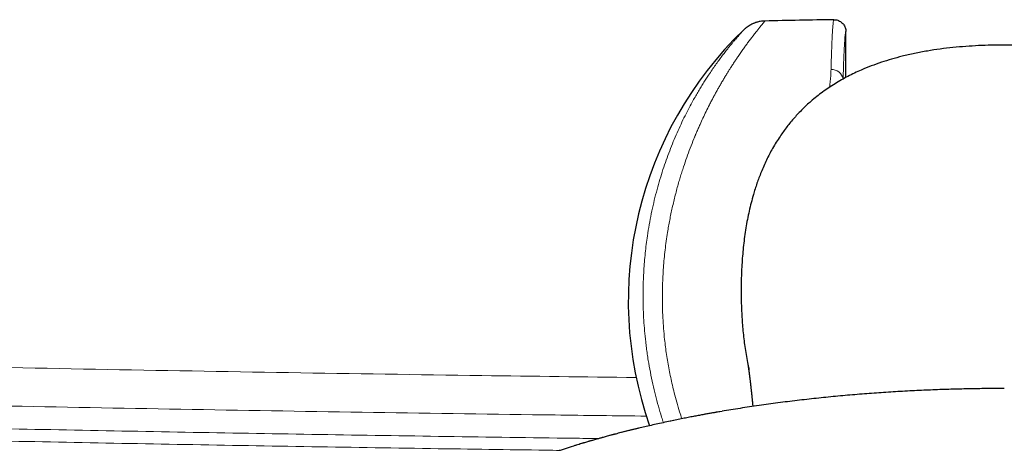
# Model space of a CAD drawing. Header units: millimetres. Extents: x 8 to 778, y 12 to 1829.
# Tile 149 of 256: x 325 to 374, y 807 to 829. Entities that reach past the tile are written whole.
import ezdxf

# ---------------------------------------------------------------- set-up
doc = ezdxf.new("R2010")
doc.units = ezdxf.units.MM

msp = doc.modelspace()

# ---------------------------------------------------------------- linework, layer by layer
at = {"color": 7, "linetype": 'Continuous', "lineweight": 30}
for p, q in [((366.437, 825.67), (366.437, 827.988)), ((360.178, 808.801), (360.029, 808.776))]:
    msp.add_line(p, q, dxfattribs=at)
for centre, radius, start, end in [((373.707, 328.65), 500, 90.90298, 91.30236), ((374.437, 814.375), 19, 133.8648, 199.3604)]:
    msp.add_arc(centre, radius, start, end, dxfattribs=at)
at = {"color": 8, "linetype": 'Continuous', "lineweight": 0}
msp.add_arc((365.727, 825.501), 0.57, 8.9232, 94.5249, dxfattribs=at)
for points, knots in [([(362.343, 828.519), (362.343, 828.519), (362.346, 828.523), (362.335, 828.509), (362.309, 828.479), (362.275, 828.438), (362.245, 828.402), (362.224, 828.378), (362.202, 828.351), (362.179, 828.322), (362.153, 828.291), (362.125, 828.257), (362.076, 828.197), (361.999, 828.101), (361.882, 827.955), (361.776, 827.819), (361.689, 827.705), (361.628, 827.626), (361.565, 827.542), (361.501, 827.456), (361.439, 827.372), (361.36, 827.264), (361.257, 827.122), (361.125, 826.935), (360.999, 826.752), (360.882, 826.579), (360.805, 826.463), (360.753, 826.384), (360.729, 826.346), (360.704, 826.308), (360.679, 826.27), (360.654, 826.231), (360.628, 826.191), (360.583, 826.121), (360.517, 826.015), (360.425, 825.868), (360.327, 825.707), (360.222, 825.532), (360.117, 825.353), (360.017, 825.178), (359.921, 825.007), (359.827, 824.837), (359.733, 824.662), (359.634, 824.476), (359.511, 824.239), (359.369, 823.953), (359.212, 823.625), (359.08, 823.338), (358.971, 823.093), (358.904, 822.937), (358.86, 822.834), (358.838, 822.781), (358.816, 822.729), (358.795, 822.678), (358.774, 822.626), (358.696, 822.436), (358.566, 822.107), (358.392, 821.633), (358.252, 821.225), (358.142, 820.885), (358.058, 820.614), (357.975, 820.332), (357.893, 820.035), (357.81, 819.723), (357.733, 819.408), (357.66, 819.093), (357.592, 818.779), (357.53, 818.466), (357.473, 818.154), (357.413, 817.799), (357.353, 817.4), (357.296, 816.955), (357.249, 816.511), (357.211, 816.066), (357.184, 815.623), (357.164, 815.145), (357.155, 814.631), (357.161, 814.08), (357.182, 813.531), (357.218, 812.983), (357.264, 812.491), (357.315, 812.054), (357.369, 811.67), (357.43, 811.285), (357.5, 810.899), (357.578, 810.513), (357.665, 810.126), (357.767, 809.707), (357.888, 809.257), (358.015, 808.819), (358.105, 808.544), (358.143, 808.427)], [0, 0, 0, 0, 0.003154, 0.021412, 0.039844, 0.058466, 0.064782, 0.071122, 0.077486, 0.083875, 0.09029, 0.09673, 0.103197, 0.122618, 0.142697, 0.163445, 0.171781, 0.180223, 0.18877, 0.197424, 0.20531, 0.212342, 0.226967, 0.242343, 0.258471, 0.269529, 0.280914, 0.283515, 0.286133, 0.288767, 0.291418, 0.294085, 0.296769, 0.299469, 0.308235, 0.317686, 0.32782, 0.338638, 0.349769, 0.359826, 0.369309, 0.378791, 0.388273, 0.39803, 0.408604, 0.425602, 0.441818, 0.457255, 0.467016, 0.476438, 0.47885, 0.481239, 0.483604, 0.485946, 0.488265, 0.49056, 0.511607, 0.531893, 0.551421, 0.562575, 0.573469, 0.584104, 0.596125, 0.608268, 0.620242, 0.632051, 0.643695, 0.655177, 0.666498, 0.67766, 0.693451, 0.709068, 0.724517, 0.739805, 0.754939, 0.769925, 0.788496, 0.806963, 0.82534, 0.843641, 0.861882, 0.874702, 0.887606, 0.900599, 0.913687, 0.926875, 0.940169, 0.953574, 0.970348, 0.987376, 1, 1, 1, 1]), ([(365.682, 826.069), (365.685, 826.187), (365.691, 826.422), (365.701, 826.745), (365.711, 827.046), (365.722, 827.323), (365.733, 827.576), (365.744, 827.803), (365.755, 828.003), (365.766, 828.167), (365.776, 828.298), (365.786, 828.402), (365.796, 828.484), (365.807, 828.543), (365.817, 828.58), (365.824, 828.585), (365.828, 828.587)], [0, 0, 0, 0, 0.073317, 0.14676, 0.220585, 0.294539, 0.369967, 0.445533, 0.521516, 0.597639, 0.663196, 0.728844, 0.796385, 0.864024, 0.931962, 1, 1, 1, 1]), ([(357.212, 808.232), (357.181, 808.326), (357.089, 808.601), (356.954, 809.063), (356.806, 809.615), (356.67, 810.185), (356.549, 810.772), (356.468, 811.229), (356.42, 811.536), (356.397, 811.694), (356.375, 811.851), (356.354, 812.008), (356.334, 812.164), (356.3, 812.449), (356.259, 812.863), (356.219, 813.404), (356.193, 813.945), (356.181, 814.484), (356.183, 814.991), (356.197, 815.467), (356.219, 815.911), (356.251, 816.354), (356.292, 816.794), (356.342, 817.233), (356.408, 817.713), (356.492, 818.233), (356.598, 818.788), (356.718, 819.337), (356.852, 819.874), (356.996, 820.394), (357.149, 820.895), (357.311, 821.381), (357.483, 821.855), (357.664, 822.319), (357.854, 822.77), (358.05, 823.207), (358.251, 823.628), (358.458, 824.036), (358.644, 824.383), (358.808, 824.675), (358.947, 824.916), (359.086, 825.147), (359.224, 825.371), (359.361, 825.586), (359.51, 825.815), (359.672, 826.054), (359.843, 826.299), (360.008, 826.527), (360.166, 826.74), (360.318, 826.939), (360.454, 827.112), (360.575, 827.263), (360.679, 827.39), (360.776, 827.506), (360.864, 827.611), (360.945, 827.705), (361.028, 827.801), (361.108, 827.891), (361.178, 827.97), (361.23, 828.028), (361.261, 828.063), (361.273, 828.076), (361.271, 828.074), (361.271, 828.073)], [0, 0, 0, 0, 0.010511, 0.030778, 0.050748, 0.070444, 0.091821, 0.112928, 0.118416, 0.123889, 0.129347, 0.13479, 0.14022, 0.145637, 0.164367, 0.183053, 0.201718, 0.220386, 0.239081, 0.2547, 0.270367, 0.286098, 0.301904, 0.3178, 0.333798, 0.354752, 0.375833, 0.397067, 0.418479, 0.439726, 0.460399, 0.481179, 0.502086, 0.523141, 0.544385, 0.565624, 0.586875, 0.608157, 0.629648, 0.643747, 0.65777, 0.671724, 0.685615, 0.699447, 0.713227, 0.731434, 0.749389, 0.767109, 0.784609, 0.801907, 0.819815, 0.834034, 0.848072, 0.861942, 0.875659, 0.889236, 0.902688, 0.921855, 0.940809, 0.959598, 0.978274, 0.996887, 1, 1, 1, 1]), ([(366.437, 827.988), (366.433, 827.985), (366.426, 827.98), (366.416, 827.944), (366.406, 827.891), (366.397, 827.819), (366.386, 827.72), (366.376, 827.592), (366.365, 827.431), (366.354, 827.245), (366.343, 827.033), (366.332, 826.794), (366.322, 826.528), (366.311, 826.233), (366.301, 825.923), (366.295, 825.698), (366.292, 825.591)], [0, 0, 0, 0, 0.0754349, 0.1385599, 0.2016849, 0.2653072, 0.3289295, 0.4055956, 0.4794115, 0.5532274, 0.6277645, 0.7023016, 0.7779142, 0.8535267, 0.9298951, 1, 1, 1, 1]), ([(365.601, 825.172), (365.602, 825.177), (365.622, 825.288), (365.644, 825.495), (365.672, 825.791), (365.678, 825.977), (365.682, 826.069)], [0, 0, 0, 0, 0.016127, 0.342514, 0.671253, 1, 1, 1, 1]), ([(308.981, 811.338), (312.236, 811.264), (318.745, 811.117), (328.51, 810.925), (338.275, 810.755), (347.384, 810.615), (353.238, 810.543), (355.837, 810.511)], [0, 0, 0, 0, 0.208406, 0.416813, 0.62522, 0.833627, 1, 1, 1, 1]), ([(356.352, 808.562), (354.813, 808.58), (350.219, 808.633), (342.569, 808.744), (333.402, 808.893), (324.745, 809.054), (316.596, 809.221), (311.502, 809.337), (308.955, 809.395)], [0, 0, 0, 0, 0.0973943, 0.2907855, 0.4841767, 0.6775673, 0.8387837, 1, 1, 1, 1]), ([(360.029, 808.776), (359.834, 808.743), (359.212, 808.639), (358.193, 808.441), (356.974, 808.186), (355.796, 807.912), (354.661, 807.623), (353.57, 807.319), (352.517, 806.999), (351.499, 806.662), (350.519, 806.307), (349.579, 805.936), (348.687, 805.551), (347.845, 805.153), (347.06, 804.744), (346.33, 804.327), (345.658, 803.901), (345.039, 803.466), (344.472, 803.02), (343.958, 802.563), (343.5, 802.095), (343.103, 801.621), (342.765, 801.141), (342.491, 800.66), (342.279, 800.178), (342.128, 799.696), (342.037, 799.212), (342.006, 798.724), (342.038, 798.234), (342.132, 797.741), (342.288, 797.251), (342.507, 796.763), (342.786, 796.282), (343.123, 795.808), (343.516, 795.343), (343.967, 794.884), (344.478, 794.429), (345.05, 793.98), (345.681, 793.538), (346.368, 793.105), (347.11, 792.683), (347.899, 792.276), (348.734, 791.883), (349.612, 791.505), (350.536, 791.141), (351.511, 790.789), (352.536, 790.449), (353.608, 790.124), (354.721, 789.815), (355.873, 789.524), (357.053, 789.252), (358.259, 789), (359.488, 788.767), (360.744, 788.553), (362.034, 788.356), (363.356, 788.179), (364.707, 788.02), (366.076, 787.883), (367.462, 787.766), (368.853, 787.671), (370.246, 787.597), (371.639, 787.545), (373.037, 787.513), (373.97, 787.509), (374.437, 787.507)], [0, 0, 0, 0, 0.007468, 0.023873, 0.040279, 0.056684, 0.072797, 0.088909, 0.105022, 0.121134, 0.13754, 0.153945, 0.170351, 0.186756, 0.203162, 0.219274, 0.235387, 0.251499, 0.267612, 0.284017, 0.300423, 0.316828, 0.333234, 0.349639, 0.365752, 0.381864, 0.397977, 0.41409, 0.430495, 0.4469, 0.463306, 0.479711, 0.496117, 0.512229, 0.528342, 0.544455, 0.560567, 0.576973, 0.593378, 0.609784, 0.626189, 0.642594, 0.658707, 0.67482, 0.690932, 0.707045, 0.72345, 0.739856, 0.756261, 0.772667, 0.789072, 0.805185, 0.821297, 0.83741, 0.853522, 0.869928, 0.886333, 0.902739, 0.919144, 0.93555, 0.951662, 0.967775, 0.983887, 1, 1, 1, 1]), ([(374.437, 787.507), (374.913, 787.509), (375.863, 787.513), (377.286, 787.547), (378.704, 787.601), (380.113, 787.676), (381.503, 787.773), (382.872, 787.89), (384.216, 788.026), (385.542, 788.182), (386.856, 788.359), (388.153, 788.556), (389.432, 788.775), (390.682, 789.013), (391.901, 789.269), (393.078, 789.543), (394.213, 789.832), (395.305, 790.136), (396.357, 790.455), (397.375, 790.793), (398.355, 791.147), (399.295, 791.519), (400.187, 791.904), (401.029, 792.302), (401.815, 792.711), (402.544, 793.128), (403.217, 793.553), (403.835, 793.988), (404.403, 794.435), (404.916, 794.892), (405.374, 795.36), (405.772, 795.834), (406.109, 796.313), (406.384, 796.795), (406.596, 797.277), (406.747, 797.759), (406.838, 798.243), (406.868, 798.73), (406.837, 799.221), (406.743, 799.713), (406.586, 800.204), (406.368, 800.692), (406.089, 801.173), (405.752, 801.647), (405.358, 802.112), (404.907, 802.571), (404.396, 803.025), (403.825, 803.475), (403.193, 803.917), (402.506, 804.35), (401.765, 804.771), (400.975, 805.179), (400.14, 805.572), (399.262, 805.95), (398.338, 806.314), (397.363, 806.666), (396.339, 807.005), (395.266, 807.331), (394.153, 807.639), (393.002, 807.931), (391.822, 808.203), (390.614, 808.454), (389.687, 808.634), (389.152, 808.724), (389.037, 808.744)], [0, 0, 0, 0, 0.016446, 0.032891, 0.049337, 0.065783, 0.082229, 0.098381, 0.114533, 0.130685, 0.146837, 0.163283, 0.179729, 0.196174, 0.21262, 0.229066, 0.245218, 0.26137, 0.277522, 0.293674, 0.31012, 0.326566, 0.343011, 0.359457, 0.375903, 0.392055, 0.408207, 0.424359, 0.440511, 0.456957, 0.473403, 0.489849, 0.506294, 0.52274, 0.538892, 0.555044, 0.571196, 0.587348, 0.603794, 0.62024, 0.636686, 0.653131, 0.669577, 0.685729, 0.701881, 0.718033, 0.734186, 0.750631, 0.767077, 0.783523, 0.799968, 0.816414, 0.832566, 0.848718, 0.864871, 0.881023, 0.897468, 0.913914, 0.93036, 0.946806, 0.963251, 0.979403, 0.995556, 1, 1, 1, 1]), ([(353.95, 807.426), (353.514, 807.432), (350.947, 807.463), (346.246, 807.531), (339.849, 807.63), (333.451, 807.739), (327.054, 807.859), (320.656, 807.989), (314.259, 808.128), (309.995, 808.229), (307.863, 808.279)], [0, 0, 0, 0, 0.0283162, 0.1671286, 0.3059414, 0.4447524, 0.5835638, 0.7223762, 0.8611889, 1, 1, 1, 1]), ([(307.848, 807.657), (309.98, 807.607), (314.245, 807.506), (320.643, 807.367), (327.042, 807.237), (333.44, 807.117), (339.838, 807.008), (346.021, 806.911), (350.07, 806.856), (351.987, 806.83)], [0, 0, 0, 0, 0.144958, 0.289917, 0.434875, 0.579835, 0.724795, 0.869754, 1, 1, 1, 1])]:
    msp.add_open_spline(points, degree=3, knots=knots, dxfattribs=at)
at = {"color": 7, "linetype": 'Continuous', "lineweight": 30}
for points, knots in [([(362.344, 828.52), (362.302, 828.519), (362.222, 828.515), (362.111, 828.499), (362.016, 828.48), (361.938, 828.459), (361.874, 828.439), (361.815, 828.418), (361.751, 828.392), (361.674, 828.357), (361.584, 828.31), (361.485, 828.248), (361.377, 828.17), (361.308, 828.108), (361.272, 828.074)], [0, 0, 0, 0, 0.107153, 0.201854, 0.283505, 0.351714, 0.406248, 0.451984, 0.509455, 0.58084, 0.665998, 0.764629, 0.876224, 1, 1, 1, 1]), ([(365.828, 828.587), (365.837, 828.587), (365.884, 828.588), (365.965, 828.577), (366.066, 828.545), (366.156, 828.499), (366.238, 828.438), (366.307, 828.365), (366.364, 828.28), (366.406, 828.188), (366.432, 828.089), (366.436, 828.022), (366.437, 827.988)], [0, 0, 0, 0, 0.028109, 0.14952, 0.254326, 0.36217, 0.466961, 0.57479, 0.679573, 0.787394, 0.892178, 1, 1, 1, 1]), ([(374.437, 827.305), (374.221, 827.303), (373.789, 827.301), (373.14, 827.278), (372.491, 827.24), (371.842, 827.183), (371.194, 827.107), (370.547, 827.009), (369.904, 826.888), (369.302, 826.75), (368.741, 826.599), (368.222, 826.437), (367.71, 826.254), (367.259, 826.069), (366.868, 825.891), (366.533, 825.724), (366.204, 825.546), (365.881, 825.355), (365.565, 825.151), (365.255, 824.935), (364.954, 824.705), (364.684, 824.481), (364.444, 824.266), (364.233, 824.063), (364.027, 823.852), (363.828, 823.634), (363.636, 823.409), (363.45, 823.176), (363.272, 822.938), (363.091, 822.677), (362.908, 822.394), (362.731, 822.094), (362.567, 821.794), (362.418, 821.494), (362.277, 821.189), (362.113, 820.8), (361.934, 820.323), (361.77, 819.807), (361.642, 819.338), (361.541, 818.919), (361.453, 818.496), (361.377, 818.067), (361.312, 817.633), (361.258, 817.195), (361.215, 816.755), (361.182, 816.314), (361.158, 815.874), (361.144, 815.434), (361.138, 814.994), (361.141, 814.436), (361.162, 813.761), (361.208, 813.1), (361.262, 812.57), (361.311, 812.171), (361.37, 811.772), (361.44, 811.375), (361.495, 811.091), (361.53, 810.94), (361.535, 810.918)], [0, 0, 0, 0, 0.025796, 0.0516169, 0.0775593, 0.1035346, 0.1296813, 0.1558667, 0.1821906, 0.2085612, 0.2305264, 0.2525293, 0.2745694, 0.2966558, 0.3117865, 0.3269338, 0.342154, 0.357374, 0.3726763, 0.3879784, 0.4033732, 0.4187941, 0.4306733, 0.4425655, 0.4545091, 0.4664527, 0.4784473, 0.490442, 0.5024879, 0.5145468, 0.528871, 0.5432173, 0.5566425, 0.5700679, 0.5835534, 0.5970391, 0.6208482, 0.6447242, 0.6619069, 0.6790899, 0.6963456, 0.7136017, 0.7311787, 0.7487559, 0.7663783, 0.7840008, 0.8015149, 0.8190292, 0.8365743, 0.8541195, 0.8856291, 0.9171879, 0.9332263, 0.9492645, 0.96534, 0.9814152, 0.9973928, 1, 1, 1, 1]), ([(387.34, 810.917), (387.341, 810.922), (387.372, 811.054), (387.424, 811.321), (387.496, 811.719), (387.557, 812.127), (387.609, 812.536), (387.664, 813.073), (387.711, 813.738), (387.735, 814.483), (387.736, 815.181), (387.72, 815.83), (387.683, 816.481), (387.625, 817.132), (387.543, 817.783), (387.436, 818.434), (387.322, 818.973), (387.216, 819.401), (387.123, 819.736), (387.018, 820.082), (386.9, 820.429), (386.776, 820.76), (386.646, 821.077), (386.507, 821.389), (386.325, 821.763), (386.136, 822.11), (385.943, 822.43), (385.787, 822.671), (385.62, 822.913), (385.441, 823.154), (385.255, 823.389), (385.06, 823.618), (384.857, 823.841), (384.647, 824.058), (384.429, 824.267), (384.186, 824.485), (383.917, 824.708), (383.621, 824.934), (383.314, 825.148), (382.998, 825.352), (382.674, 825.544), (382.342, 825.724), (382.003, 825.893), (381.608, 826.073), (381.154, 826.258), (380.64, 826.441), (380.117, 826.604), (379.629, 826.735), (379.179, 826.841), (378.769, 826.927), (378.355, 827.002), (377.932, 827.07), (377.498, 827.129), (377.055, 827.179), (376.609, 827.22), (376.168, 827.253), (375.732, 827.277), (375.301, 827.293), (374.869, 827.303), (374.581, 827.304), (374.437, 827.305)], [0, 0, 0, 0, 0.000637, 0.016176, 0.032578, 0.048981, 0.065425, 0.08187, 0.113462, 0.145106, 0.170908, 0.196733, 0.22269, 0.248676, 0.274859, 0.301084, 0.32748, 0.340711, 0.353943, 0.369044, 0.38416, 0.397843, 0.411525, 0.425263, 0.439002, 0.46156, 0.472881, 0.484203, 0.496287, 0.508384, 0.520542, 0.532699, 0.544909, 0.55712, 0.569393, 0.581679, 0.596775, 0.611896, 0.627121, 0.642347, 0.657658, 0.672969, 0.68837, 0.703788, 0.725851, 0.747967, 0.770122, 0.792322, 0.809176, 0.826031, 0.842935, 0.859839, 0.877667, 0.895496, 0.913372, 0.931248, 0.94842, 0.965592, 0.982796, 1, 1, 1, 1]), ([(361.473, 811.219), (361.473, 811.219), (361.473, 811.219), (361.473, 811.218), (361.473, 811.214), (361.474, 811.211), (361.475, 811.207), (361.475, 811.204), (361.476, 811.2), (361.476, 811.196), (361.477, 811.191), (361.478, 811.187), (361.479, 811.183), (361.479, 811.178), (361.48, 811.174), (361.481, 811.168), (361.482, 811.161), (361.484, 811.152), (361.485, 811.143), (361.487, 811.132), (361.488, 811.121), (361.49, 811.112), (361.491, 811.105), (361.492, 811.099), (361.493, 811.093), (361.494, 811.087), (361.495, 811.081), (361.496, 811.073), (361.497, 811.066), (361.498, 811.058), (361.499, 811.051), (361.5, 811.045), (361.501, 811.039), (361.502, 811.034), (361.502, 811.029), (361.503, 811.023), (361.504, 811.018), (361.505, 811.012), (361.506, 811.005), (361.507, 810.997), (361.508, 810.99), (361.509, 810.981), (361.51, 810.973), (361.512, 810.963), (361.513, 810.951), (361.515, 810.938), (361.517, 810.926), (361.518, 810.917), (361.519, 810.909), (361.52, 810.902), (361.521, 810.894), (361.523, 810.887), (361.524, 810.879), (361.525, 810.87), (361.526, 810.862), (361.527, 810.854), (361.528, 810.844), (361.53, 810.834), (361.531, 810.824), (361.532, 810.815), (361.534, 810.806), (361.535, 810.798), (361.536, 810.79), (361.537, 810.783), (361.538, 810.775), (361.539, 810.766), (361.54, 810.756), (361.542, 810.744), (361.543, 810.731), (361.545, 810.718), (361.547, 810.703), (361.549, 810.689), (361.551, 810.675), (361.553, 810.66), (361.555, 810.645), (361.557, 810.628), (361.559, 810.613), (361.561, 810.598), (361.563, 810.582), (361.565, 810.567), (361.567, 810.552), (361.57, 810.522), (361.576, 810.476), (361.584, 810.412), (361.593, 810.339), (361.6, 810.279), (361.605, 810.235), (361.607, 810.216), (361.61, 810.196), (361.612, 810.174), (361.615, 810.15), (361.618, 810.124), (361.621, 810.096), (361.625, 810.066), (361.628, 810.035), (361.632, 809.997), (361.637, 809.951), (361.643, 809.898), (361.649, 809.849), (361.653, 809.805), (361.657, 809.767), (361.661, 809.73), (361.665, 809.698), (361.668, 809.67), (361.67, 809.645), (361.673, 809.621), (361.677, 809.581), (361.683, 809.524), (361.691, 809.448), (361.697, 809.383), (361.703, 809.33), (361.706, 809.292), (361.71, 809.252), (361.714, 809.211), (361.719, 809.166), (361.724, 809.116), (361.727, 809.077), (361.73, 809.054), (361.73, 809.05)], [0, 0, 0, 0, 0.00821, 0.032694, 0.057218, 0.068613, 0.079741, 0.090602, 0.101197, 0.111412, 0.121159, 0.129921, 0.138267, 0.146197, 0.153722, 0.161253, 0.172857, 0.184938, 0.197496, 0.210275, 0.222672, 0.23466, 0.239708, 0.24507, 0.250752, 0.256753, 0.263074, 0.269715, 0.276672, 0.283464, 0.289135, 0.2944, 0.299261, 0.303716, 0.307767, 0.311662, 0.31595, 0.320648, 0.325756, 0.331275, 0.337154, 0.342963, 0.348603, 0.354075, 0.363669, 0.372705, 0.381281, 0.386035, 0.390646, 0.395112, 0.399458, 0.404121, 0.409274, 0.413666, 0.41836, 0.423356, 0.428653, 0.434247, 0.439728, 0.444858, 0.449637, 0.454065, 0.458141, 0.461865, 0.465413, 0.470058, 0.475252, 0.480995, 0.487288, 0.494254, 0.501274, 0.508014, 0.514474, 0.520654, 0.528324, 0.535514, 0.542223, 0.548879, 0.555183, 0.561497, 0.567831, 0.574185, 0.598427, 0.622811, 0.647174, 0.678974, 0.685162, 0.691423, 0.698027, 0.704992, 0.712919, 0.721266, 0.730035, 0.739224, 0.74882, 0.758539, 0.773837, 0.789165, 0.804514, 0.81563, 0.826118, 0.835981, 0.845217, 0.852035, 0.858466, 0.864559, 0.87063, 0.889252, 0.90821, 0.927366, 0.936397, 0.945427, 0.954525, 0.964022, 0.973962, 0.985338, 0.997244, 1, 1, 1, 1]), ([(374.437, 809.955), (374.253, 809.955), (373.994, 809.954), (373.613, 809.952), (373.289, 809.948), (372.901, 809.943), (372.494, 809.935), (372.067, 809.925), (371.626, 809.913), (371.173, 809.898), (370.713, 809.88), (370.246, 809.86), (369.774, 809.838), (369.297, 809.812), (368.818, 809.784), (368.336, 809.753), (367.852, 809.719), (367.367, 809.683), (366.881, 809.643), (366.394, 809.601), (365.908, 809.556), (365.421, 809.509), (364.935, 809.458), (364.45, 809.405), (363.965, 809.349), (363.482, 809.29), (363, 809.228), (362.52, 809.164), (362.042, 809.097), (361.566, 809.027), (361.091, 808.954), (360.628, 808.88), (360.325, 808.829), (360.177, 808.804)], [0, 0, 0, 0, 0.037724, 0.052867, 0.078035, 0.104163, 0.132197, 0.161467, 0.191704, 0.222694, 0.254283, 0.286357, 0.31883, 0.351636, 0.384722, 0.418047, 0.451576, 0.485282, 0.519142, 0.553136, 0.587248, 0.621463, 0.655769, 0.690154, 0.724611, 0.75913, 0.793704, 0.828326, 0.86299, 0.89769, 0.932423, 0.967182, 1, 1, 1, 1]), ([(360.063, 808.785), (360.025, 808.778), (359.939, 808.763), (359.801, 808.739), (359.64, 808.711), (359.455, 808.678), (359.248, 808.64), (359.024, 808.598), (358.783, 808.553), (358.526, 808.503), (358.251, 808.449), (357.957, 808.39), (357.632, 808.322), (357.287, 808.249), (356.933, 808.172), (356.594, 808.096), (356.271, 808.021), (355.965, 807.949), (355.674, 807.879), (355.4, 807.811), (355.131, 807.743), (354.87, 807.675), (354.616, 807.609), (354.381, 807.546), (354.179, 807.49), (354.006, 807.442), (353.863, 807.402), (353.737, 807.366), (353.636, 807.337), (353.557, 807.314), (353.496, 807.297), (353.435, 807.279), (353.361, 807.257), (353.273, 807.232), (353.174, 807.202), (353.065, 807.169), (352.941, 807.132), (352.805, 807.09), (352.569, 807.017), (352.247, 806.915), (351.853, 806.787), (351.487, 806.663), (351.136, 806.541), (350.789, 806.416), (350.513, 806.314), (350.308, 806.236), (350.184, 806.189), (350.075, 806.147), (349.992, 806.114), (349.932, 806.091), (349.892, 806.075), (349.855, 806.06), (349.814, 806.044), (349.76, 806.022), (349.692, 805.995), (349.61, 805.962), (349.514, 805.923), (349.406, 805.878), (349.288, 805.83), (349.105, 805.753), (348.869, 805.651), (348.589, 805.528), (348.335, 805.413), (348.104, 805.306), (347.897, 805.207), (347.732, 805.127), (347.606, 805.065), (347.514, 805.019), (347.425, 804.975), (347.329, 804.926), (347.219, 804.869), (347.094, 804.804), (346.963, 804.735), (346.826, 804.662), (346.686, 804.586), (346.536, 804.502), (346.408, 804.43), (346.305, 804.371), (346.229, 804.327), (346.155, 804.284), (346.09, 804.245), (346.037, 804.214), (345.998, 804.191), (345.962, 804.169), (345.922, 804.145), (345.867, 804.112), (345.8, 804.071), (345.72, 804.021), (345.63, 803.965), (345.536, 803.905), (345.444, 803.846), (345.359, 803.791), (345.27, 803.732), (345.179, 803.671), (345.088, 803.61), (345.009, 803.556), (344.94, 803.507), (344.877, 803.463), (344.809, 803.415), (344.731, 803.359), (344.641, 803.293), (344.541, 803.219), (344.413, 803.122), (344.259, 803.004), (344.083, 802.862), (343.906, 802.716), (343.734, 802.568), (343.572, 802.424), (343.439, 802.3), (343.331, 802.197), (343.246, 802.115), (343.168, 802.038), (343.093, 801.961), (343.015, 801.88), (342.933, 801.793), (342.836, 801.688), (342.729, 801.568), (342.611, 801.43), (342.493, 801.287), (342.381, 801.145), (342.279, 801.009), (342.184, 800.877), (342.093, 800.746), (342.01, 800.621), (341.937, 800.505), (341.868, 800.394), (341.799, 800.276), (341.729, 800.15), (341.658, 800.017), (341.588, 799.879), (341.523, 799.741), (341.463, 799.605), (341.408, 799.476), (341.356, 799.344), (341.309, 799.216), (341.268, 799.096), (341.232, 798.984), (341.198, 798.87), (341.17, 798.772), (341.15, 798.695), (341.136, 798.637), (341.12, 798.574), (341.104, 798.505), (341.089, 798.434), (341.076, 798.368), (341.065, 798.314), (341.057, 798.272), (341.051, 798.238), (341.046, 798.204), (341.04, 798.168), (341.033, 798.129), (341.026, 798.083), (341.019, 798.029), (341.01, 797.962), (341, 797.883), (340.994, 797.826), (340.991, 797.795)], [0, 0, 0, 0, 0.00349, 0.007729, 0.012716, 0.018455, 0.024944, 0.032186, 0.039704, 0.04789, 0.056746, 0.066272, 0.076467, 0.088531, 0.100357, 0.11171, 0.12259, 0.132998, 0.142933, 0.152395, 0.161384, 0.170891, 0.179803, 0.188122, 0.195847, 0.2015, 0.206721, 0.211276, 0.215143, 0.217741, 0.2199, 0.221785, 0.224415, 0.22796, 0.231389, 0.235383, 0.239944, 0.24507, 0.250457, 0.266361, 0.281322, 0.295342, 0.308667, 0.322381, 0.336611, 0.342001, 0.347329, 0.351857, 0.35547, 0.357666, 0.359296, 0.36052, 0.362183, 0.364459, 0.367321, 0.370768, 0.374801, 0.379421, 0.3846, 0.389837, 0.40309, 0.415424, 0.426837, 0.437326, 0.446867, 0.455456, 0.460448, 0.464671, 0.468582, 0.473093, 0.478491, 0.484577, 0.491353, 0.497814, 0.50485, 0.51246, 0.520645, 0.524508, 0.528486, 0.532546, 0.536084, 0.538884, 0.540943, 0.542329, 0.544546, 0.547472, 0.551106, 0.55545, 0.560503, 0.565945, 0.571099, 0.575895, 0.580332, 0.586371, 0.591587, 0.596086, 0.600155, 0.603809, 0.607429, 0.612293, 0.617806, 0.623968, 0.630779, 0.641782, 0.653275, 0.665259, 0.677257, 0.688677, 0.699455, 0.706336, 0.712754, 0.718601, 0.724207, 0.730341, 0.737035, 0.744099, 0.754093, 0.764136, 0.774785, 0.785626, 0.795169, 0.804234, 0.814024, 0.823037, 0.830602, 0.838184, 0.846256, 0.854891, 0.863875, 0.873101, 0.882666, 0.891194, 0.899523, 0.907861, 0.916434, 0.923879, 0.930424, 0.937354, 0.944752, 0.948269, 0.951427, 0.9551, 0.959503, 0.963762, 0.967639, 0.971148, 0.973131, 0.97502, 0.976973, 0.979008, 0.981233, 0.983634, 0.98671, 0.990463, 0.994893, 1, 1, 1, 1])]:
    msp.add_open_spline(points, degree=3, knots=knots, dxfattribs=at)

doc.saveas('drawing.dxf')
